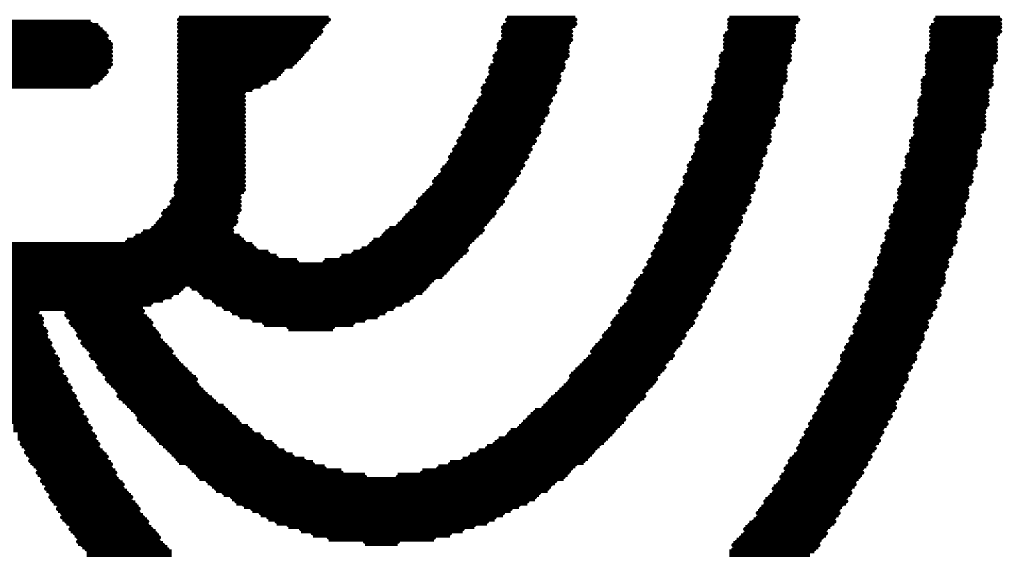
# Model space of a CAD drawing. Extents: x -0.07 to 0.95, y -0.15 to 1.54.
# Tile 12 of 21: x 0.4576 to 0.5746, y 0.593 to 0.6559. Entities that reach past the tile are written whole.
import ezdxf

# ---------------------------------------------------------------- set-up
doc = ezdxf.new("R2010")
doc.units = 0
doc.layers.get('0').update_dxf_attribs({"linetype": 'CONTINUOUS'})
doc.layers.add('gto', color=2, linetype='CONTINUOUS')

# ---------------------------------------------------------------- blocks, each defined once
blk = doc.blocks.new('D64')
at = {"const_width": 0.00025}
blk.add_lwpolyline([(-0.000125, 0, 1), (0.000125, 0, 1)], format="xyb", close=True, dxfattribs=at)

msp = doc.modelspace()

# ---------------------------------------------------------------- linework, layer by layer
at = {"layer": 'gto', "color": 2, "const_width": 0.001}
for points in [[(0.4395, 0.655), (0.4669, 0.655)], [(0.44, 0.6554), (0.466, 0.6554)], [(0.4765, 0.6559), (0.4943, 0.6559)], [(0.4765, 0.6554), (0.4938, 0.6554)], [(0.4765, 0.655), (0.4934, 0.655)], [(0.515, 0.655), (0.5231, 0.655)], [(0.5155, 0.6559), (0.5236, 0.6559)], [(0.5155, 0.6554), (0.5236, 0.6554)], [(0.5419, 0.6559), (0.5501, 0.6559)], [(0.5419, 0.6554), (0.5496, 0.6554)], [(0.5419, 0.655), (0.5496, 0.655)], [(0.5659, 0.655), (0.5741, 0.655)], [(0.5664, 0.6559), (0.5741, 0.6559)], [(0.5664, 0.6554), (0.5741, 0.6554)], [(0.4386, 0.654), (0.4679, 0.654)], [(0.4391, 0.6545), (0.4674, 0.6545)], [(0.4765, 0.6545), (0.4934, 0.6545)], [(0.4765, 0.654), (0.4929, 0.654)], [(0.515, 0.6545), (0.5231, 0.6545)], [(0.515, 0.654), (0.5231, 0.654)], [(0.5414, 0.654), (0.5496, 0.654)], [(0.5419, 0.6545), (0.5496, 0.6545)], [(0.5659, 0.6545), (0.5741, 0.6545)], [(0.5659, 0.654), (0.5736, 0.654)], [(0.4381, 0.6535), (0.4679, 0.6535)], [(0.4381, 0.653), (0.4684, 0.653)], [(0.4765, 0.6535), (0.4924, 0.6535)], [(0.4765, 0.653), (0.4919, 0.653)], [(0.5145, 0.653), (0.5227, 0.653)], [(0.515, 0.6535), (0.5231, 0.6535)], [(0.5414, 0.6535), (0.5496, 0.6535)], [(0.5414, 0.653), (0.5491, 0.653)], [(0.5659, 0.6535), (0.5736, 0.6535)], [(0.5659, 0.653), (0.5736, 0.653)], [(0.4381, 0.6526), (0.4684, 0.6526)], [(0.4381, 0.6521), (0.4684, 0.6521)], [(0.4381, 0.6516), (0.4684, 0.6516)], [(0.4765, 0.6526), (0.4919, 0.6526)], [(0.4765, 0.6521), (0.4914, 0.6521)], [(0.4765, 0.6516), (0.491, 0.6516)], [(0.514, 0.6516), (0.5227, 0.6516)], [(0.5145, 0.6526), (0.5227, 0.6526)], [(0.5145, 0.6521), (0.5227, 0.6521)], [(0.5409, 0.6516), (0.5491, 0.6516)], [(0.5414, 0.6526), (0.5491, 0.6526)], [(0.5414, 0.6521), (0.5491, 0.6521)], [(0.5654, 0.6516), (0.5736, 0.6516)], [(0.5659, 0.6526), (0.5736, 0.6526)], [(0.5659, 0.6521), (0.5736, 0.6521)], [(0.4381, 0.6511), (0.4684, 0.6511)], [(0.4381, 0.6506), (0.4684, 0.6506)], [(0.4765, 0.6511), (0.4905, 0.6511)], [(0.4765, 0.6506), (0.49, 0.6506)], [(0.514, 0.6511), (0.5222, 0.6511)], [(0.514, 0.6506), (0.5222, 0.6506)], [(0.5409, 0.6511), (0.5491, 0.6511)], [(0.5409, 0.6506), (0.5486, 0.6506)], [(0.5654, 0.6511), (0.5736, 0.6511)], [(0.5654, 0.6506), (0.5731, 0.6506)], [(0.4381, 0.6502), (0.4679, 0.6502)], [(0.4386, 0.6497), (0.4679, 0.6497)], [(0.4391, 0.6492), (0.4674, 0.6492)], [(0.4765, 0.6502), (0.489, 0.6502)], [(0.4765, 0.6497), (0.4886, 0.6497)], [(0.4765, 0.6492), (0.4881, 0.6492)], [(0.5135, 0.6502), (0.5222, 0.6502)], [(0.5135, 0.6497), (0.5217, 0.6497)], [(0.5135, 0.6492), (0.5217, 0.6492)], [(0.5404, 0.6497), (0.5486, 0.6497)], [(0.5404, 0.6492), (0.5486, 0.6492)], [(0.5409, 0.6502), (0.5486, 0.6502)], [(0.5654, 0.6502), (0.5731, 0.6502)], [(0.5654, 0.6497), (0.5731, 0.6497)], [(0.5654, 0.6492), (0.5731, 0.6492)], [(0.4395, 0.6487), (0.4669, 0.6487)], [(0.4405, 0.6482), (0.466, 0.6482)], [(0.4765, 0.6487), (0.4871, 0.6487)], [(0.4765, 0.6482), (0.4862, 0.6482)], [(0.5131, 0.6487), (0.5217, 0.6487)], [(0.5131, 0.6482), (0.5212, 0.6482)], [(0.5404, 0.6487), (0.5486, 0.6487)], [(0.5404, 0.6482), (0.5481, 0.6482)], [(0.5649, 0.6487), (0.5731, 0.6487)], [(0.5649, 0.6482), (0.5731, 0.6482)], [(0.4765, 0.6478), (0.4852, 0.6478)], [(0.4765, 0.6473), (0.4842, 0.6473)], [(0.4765, 0.6468), (0.4842, 0.6468)], [(0.5126, 0.6478), (0.5212, 0.6478)], [(0.5126, 0.6473), (0.5212, 0.6473)], [(0.5126, 0.6468), (0.5207, 0.6468)], [(0.54, 0.6478), (0.5481, 0.6478)], [(0.54, 0.6473), (0.5481, 0.6473)], [(0.54, 0.6468), (0.5481, 0.6468)], [(0.5649, 0.6478), (0.5726, 0.6478)], [(0.5649, 0.6473), (0.5726, 0.6473)], [(0.5649, 0.6468), (0.5726, 0.6468)], [(0.4765, 0.6463), (0.4842, 0.6463)], [(0.4765, 0.6458), (0.4842, 0.6458)], [(0.5121, 0.6463), (0.5207, 0.6463)], [(0.5121, 0.6458), (0.5203, 0.6458)], [(0.5395, 0.6458), (0.5477, 0.6458)], [(0.54, 0.6463), (0.5477, 0.6463)], [(0.5645, 0.6463), (0.5726, 0.6463)], [(0.5645, 0.6458), (0.5726, 0.6458)], [(0.4765, 0.6453), (0.4842, 0.6453)], [(0.4765, 0.6449), (0.4842, 0.6449)], [(0.5116, 0.6453), (0.5203, 0.6453)], [(0.5116, 0.6449), (0.5203, 0.6449)], [(0.5395, 0.6453), (0.5477, 0.6453)], [(0.5395, 0.6449), (0.5477, 0.6449)], [(0.5645, 0.6453), (0.5722, 0.6453)], [(0.5645, 0.6449), (0.5722, 0.6449)], [(0.4765, 0.6444), (0.4842, 0.6444)], [(0.4765, 0.6439), (0.4842, 0.6439)], [(0.4765, 0.6434), (0.4842, 0.6434)], [(0.5107, 0.6434), (0.5193, 0.6434)], [(0.5111, 0.6444), (0.5198, 0.6444)], [(0.5111, 0.6439), (0.5198, 0.6439)], [(0.539, 0.6444), (0.5472, 0.6444)], [(0.539, 0.6439), (0.5472, 0.6439)], [(0.539, 0.6434), (0.5472, 0.6434)], [(0.564, 0.6439), (0.5722, 0.6439)], [(0.564, 0.6434), (0.5722, 0.6434)], [(0.5645, 0.6444), (0.5722, 0.6444)], [(0.4765, 0.6429), (0.4842, 0.6429)], [(0.4765, 0.6425), (0.4842, 0.6425)], [(0.5102, 0.6425), (0.5193, 0.6425)], [(0.5107, 0.6429), (0.5193, 0.6429)], [(0.5385, 0.6429), (0.5467, 0.6429)], [(0.5385, 0.6425), (0.5467, 0.6425)], [(0.564, 0.6429), (0.5722, 0.6429)], [(0.564, 0.6425), (0.5717, 0.6425)], [(0.4765, 0.642), (0.4842, 0.642)], [(0.4765, 0.6415), (0.4842, 0.6415)], [(0.4765, 0.641), (0.4842, 0.641)], [(0.5097, 0.6415), (0.5188, 0.6415)], [(0.5097, 0.641), (0.5183, 0.641)], [(0.5102, 0.642), (0.5188, 0.642)], [(0.538, 0.641), (0.5462, 0.641)], [(0.5385, 0.642), (0.5467, 0.642)], [(0.5385, 0.6415), (0.5467, 0.6415)], [(0.5635, 0.6415), (0.5717, 0.6415)], [(0.5635, 0.641), (0.5717, 0.641)], [(0.564, 0.642), (0.5717, 0.642)], [(0.4765, 0.6405), (0.4842, 0.6405)], [(0.4765, 0.6401), (0.4842, 0.6401)], [(0.5092, 0.6405), (0.5183, 0.6405)], [(0.5092, 0.6401), (0.5179, 0.6401)], [(0.538, 0.6405), (0.5462, 0.6405)], [(0.538, 0.6401), (0.5462, 0.6401)], [(0.5635, 0.6405), (0.5712, 0.6405)], [(0.5635, 0.6401), (0.5712, 0.6401)], [(0.4765, 0.6396), (0.4842, 0.6396)], [(0.4765, 0.6391), (0.4842, 0.6391)], [(0.4765, 0.6386), (0.4842, 0.6386)], [(0.5083, 0.6386), (0.5174, 0.6386)], [(0.5087, 0.6396), (0.5179, 0.6396)], [(0.5087, 0.6391), (0.5174, 0.6391)], [(0.5371, 0.6386), (0.5457, 0.6386)], [(0.5376, 0.6396), (0.5457, 0.6396)], [(0.5376, 0.6391), (0.5457, 0.6391)], [(0.563, 0.6396), (0.5712, 0.6396)], [(0.563, 0.6391), (0.5712, 0.6391)], [(0.563, 0.6386), (0.5712, 0.6386)], [(0.4765, 0.6381), (0.4842, 0.6381)], [(0.4765, 0.6377), (0.4842, 0.6377)], [(0.5078, 0.6381), (0.5169, 0.6381)], [(0.5078, 0.6377), (0.5169, 0.6377)], [(0.5371, 0.6381), (0.5453, 0.6381)], [(0.5371, 0.6377), (0.5453, 0.6377)], [(0.5625, 0.6377), (0.5707, 0.6377)], [(0.563, 0.6381), (0.5707, 0.6381)], [(0.4765, 0.6372), (0.4842, 0.6372)], [(0.4765, 0.6367), (0.4842, 0.6367)], [(0.5068, 0.6367), (0.5164, 0.6367)], [(0.5073, 0.6372), (0.5164, 0.6372)], [(0.5366, 0.6372), (0.5453, 0.6372)], [(0.5366, 0.6367), (0.5448, 0.6367)], [(0.5625, 0.6372), (0.5707, 0.6372)], [(0.5625, 0.6367), (0.5707, 0.6367)], [(0.4761, 0.6362), (0.4842, 0.6362)], [(0.4761, 0.6357), (0.4842, 0.6357)], [(0.4761, 0.6353), (0.4837, 0.6353)], [(0.5059, 0.6353), (0.5155, 0.6353)], [(0.5063, 0.6357), (0.5155, 0.6357)], [(0.5068, 0.6362), (0.5159, 0.6362)], [(0.5361, 0.6357), (0.5448, 0.6357)], [(0.5361, 0.6353), (0.5443, 0.6353)], [(0.5366, 0.6362), (0.5448, 0.6362)], [(0.5621, 0.6357), (0.5702, 0.6357)], [(0.5621, 0.6353), (0.5702, 0.6353)], [(0.5625, 0.6362), (0.5702, 0.6362)], [(0.4756, 0.6343), (0.4837, 0.6343)], [(0.4761, 0.6348), (0.4837, 0.6348)], [(0.5049, 0.6343), (0.515, 0.6343)], [(0.5054, 0.6348), (0.515, 0.6348)], [(0.5356, 0.6348), (0.5443, 0.6348)], [(0.5356, 0.6343), (0.5443, 0.6343)], [(0.5621, 0.6348), (0.5702, 0.6348)], [(0.5621, 0.6343), (0.5698, 0.6343)], [(0.4746, 0.6329), (0.4833, 0.6329)], [(0.4751, 0.6333), (0.4837, 0.6333)], [(0.4756, 0.6338), (0.4837, 0.6338)], [(0.5039, 0.6329), (0.514, 0.6329)], [(0.5044, 0.6333), (0.514, 0.6333)], [(0.5049, 0.6338), (0.5145, 0.6338)], [(0.5352, 0.6333), (0.5438, 0.6333)], [(0.5352, 0.6329), (0.5433, 0.6329)], [(0.5356, 0.6338), (0.5438, 0.6338)], [(0.5616, 0.6338), (0.5698, 0.6338)], [(0.5616, 0.6333), (0.5698, 0.6333)], [(0.5616, 0.6329), (0.5698, 0.6329)], [(0.4741, 0.6319), (0.4833, 0.6319)], [(0.4746, 0.6324), (0.4833, 0.6324)], [(0.503, 0.6319), (0.5131, 0.6319)], [(0.5034, 0.6324), (0.5135, 0.6324)], [(0.5347, 0.6324), (0.5433, 0.6324)], [(0.5347, 0.6319), (0.5433, 0.6319)], [(0.5611, 0.6324), (0.5693, 0.6324)], [(0.5611, 0.6319), (0.5693, 0.6319)], [(0.4722, 0.6305), (0.4828, 0.6305)], [(0.4732, 0.6309), (0.4828, 0.6309)], [(0.4737, 0.6314), (0.4828, 0.6314)], [(0.501, 0.6305), (0.5121, 0.6305)], [(0.5015, 0.6309), (0.5126, 0.6309)], [(0.5025, 0.6314), (0.5126, 0.6314)], [(0.5342, 0.6314), (0.5428, 0.6314)], [(0.5342, 0.6309), (0.5428, 0.6309)], [(0.5342, 0.6305), (0.5424, 0.6305)], [(0.5606, 0.6305), (0.5688, 0.6305)], [(0.5611, 0.6314), (0.5693, 0.6314)], [(0.5611, 0.6309), (0.5688, 0.6309)], [(0.4703, 0.6295), (0.4842, 0.6295)], [(0.4713, 0.63), (0.4837, 0.63)], [(0.4996, 0.6295), (0.5111, 0.6295)], [(0.5006, 0.63), (0.5116, 0.63)], [(0.5337, 0.63), (0.5424, 0.63)], [(0.5337, 0.6295), (0.5419, 0.6295)], [(0.5606, 0.63), (0.5688, 0.63)], [(0.5606, 0.6295), (0.5688, 0.6295)], [(0.4179, 0.6281), (0.4871, 0.6281)], [(0.4189, 0.6285), (0.4857, 0.6285)], [(0.4198, 0.629), (0.4852, 0.629)], [(0.4972, 0.6281), (0.5102, 0.6281)], [(0.4982, 0.6285), (0.5107, 0.6285)], [(0.4991, 0.629), (0.5107, 0.629)], [(0.5328, 0.6281), (0.5414, 0.6281)], [(0.5332, 0.629), (0.5419, 0.629)], [(0.5332, 0.6285), (0.5419, 0.6285)], [(0.5601, 0.629), (0.5683, 0.629)], [(0.5601, 0.6285), (0.5683, 0.6285)], [(0.5601, 0.6281), (0.5683, 0.6281)], [(0.4146, 0.6271), (0.4905, 0.6271)], [(0.417, 0.6276), (0.4881, 0.6276)], [(0.4938, 0.6271), (0.5092, 0.6271)], [(0.4958, 0.6276), (0.5097, 0.6276)], [(0.5323, 0.6271), (0.5409, 0.6271)], [(0.5328, 0.6276), (0.5414, 0.6276)], [(0.5597, 0.6276), (0.5678, 0.6276)], [(0.5597, 0.6271), (0.5678, 0.6271)], [(0.3963, 0.6266), (0.5087, 0.6266)], [(0.3968, 0.6261), (0.5083, 0.6261)], [(0.5318, 0.6261), (0.5404, 0.6261)], [(0.5323, 0.6266), (0.5409, 0.6266)], [(0.5592, 0.6261), (0.5674, 0.6261)], [(0.5597, 0.6266), (0.5678, 0.6266)], [(0.3973, 0.6256), (0.5078, 0.6256)], [(0.3977, 0.6252), (0.5068, 0.6252)], [(0.4285, 0.6247), (0.5063, 0.6247)], [(0.5308, 0.6247), (0.54, 0.6247)], [(0.5313, 0.6252), (0.54, 0.6252)], [(0.5318, 0.6256), (0.5404, 0.6256)], [(0.5587, 0.6247), (0.5674, 0.6247)], [(0.5592, 0.6256), (0.5674, 0.6256)], [(0.5592, 0.6252), (0.5674, 0.6252)], [(0.429, 0.6242), (0.477, 0.6242)], [(0.4299, 0.6237), (0.4765, 0.6237)], [(0.478, 0.6242), (0.5059, 0.6242)], [(0.4789, 0.6237), (0.5054, 0.6237)], [(0.5304, 0.6237), (0.5395, 0.6237)], [(0.5308, 0.6242), (0.5395, 0.6242)], [(0.5587, 0.6242), (0.5669, 0.6242)], [(0.5587, 0.6237), (0.5669, 0.6237)], [(0.4309, 0.6232), (0.4756, 0.6232)], [(0.4319, 0.6228), (0.4746, 0.6228)], [(0.4333, 0.6223), (0.4732, 0.6223)], [(0.4794, 0.6232), (0.5044, 0.6232)], [(0.4804, 0.6228), (0.5039, 0.6228)], [(0.4809, 0.6223), (0.503, 0.6223)], [(0.5299, 0.6228), (0.539, 0.6228)], [(0.5299, 0.6223), (0.5385, 0.6223)], [(0.5304, 0.6232), (0.539, 0.6232)], [(0.5582, 0.6232), (0.5669, 0.6232)], [(0.5582, 0.6228), (0.5664, 0.6228)], [(0.5582, 0.6223), (0.5664, 0.6223)], [(0.4333, 0.6218), (0.4717, 0.6218)], [(0.4453, 0.6213), (0.4597, 0.6213)], [(0.4631, 0.6213), (0.4722, 0.6213)], [(0.4818, 0.6218), (0.502, 0.6218)], [(0.4828, 0.6213), (0.501, 0.6213)], [(0.5289, 0.6213), (0.538, 0.6213)], [(0.5294, 0.6218), (0.5385, 0.6218)], [(0.5577, 0.6218), (0.5664, 0.6218)], [(0.5577, 0.6213), (0.5659, 0.6213)], [(0.4448, 0.6204), (0.4602, 0.6204)], [(0.4448, 0.6199), (0.4602, 0.6199)], [(0.4453, 0.6208), (0.4597, 0.6208)], [(0.4631, 0.6208), (0.4722, 0.6208)], [(0.4636, 0.6204), (0.4727, 0.6204)], [(0.4636, 0.6199), (0.4732, 0.6199)], [(0.4837, 0.6208), (0.5001, 0.6208)], [(0.4852, 0.6204), (0.4986, 0.6204)], [(0.4866, 0.6199), (0.4972, 0.6199)], [(0.528, 0.6199), (0.5376, 0.6199)], [(0.5284, 0.6204), (0.5376, 0.6204)], [(0.5289, 0.6208), (0.538, 0.6208)], [(0.5573, 0.6204), (0.5654, 0.6204)], [(0.5573, 0.6199), (0.5654, 0.6199)], [(0.5577, 0.6208), (0.5659, 0.6208)], [(0.4444, 0.6189), (0.4607, 0.6189)], [(0.4448, 0.6194), (0.4602, 0.6194)], [(0.4641, 0.6194), (0.4732, 0.6194)], [(0.4645, 0.6189), (0.4737, 0.6189)], [(0.4895, 0.6194), (0.4948, 0.6194)], [(0.5275, 0.6189), (0.5366, 0.6189)], [(0.528, 0.6194), (0.5371, 0.6194)], [(0.5568, 0.6194), (0.5654, 0.6194)], [(0.5568, 0.6189), (0.5649, 0.6189)], [(0.4444, 0.6184), (0.4607, 0.6184)], [(0.4444, 0.618), (0.4607, 0.618)], [(0.4645, 0.6184), (0.4741, 0.6184)], [(0.465, 0.618), (0.4741, 0.618)], [(0.527, 0.6184), (0.5366, 0.6184)], [(0.527, 0.618), (0.5361, 0.618)], [(0.5563, 0.618), (0.5649, 0.618)], [(0.5568, 0.6184), (0.5649, 0.6184)], [(0.4439, 0.6175), (0.4612, 0.6175)], [(0.453, 0.617), (0.4612, 0.617)], [(0.453, 0.6165), (0.4616, 0.6165)], [(0.465, 0.6175), (0.4746, 0.6175)], [(0.4655, 0.617), (0.4751, 0.617)], [(0.466, 0.6165), (0.4756, 0.6165)], [(0.5256, 0.6165), (0.5352, 0.6165)], [(0.526, 0.617), (0.5356, 0.617)], [(0.5265, 0.6175), (0.5361, 0.6175)], [(0.5558, 0.617), (0.5645, 0.617)], [(0.5558, 0.6165), (0.564, 0.6165)], [(0.5563, 0.6175), (0.5645, 0.6175)], [(0.4535, 0.616), (0.4616, 0.616)], [(0.4535, 0.6156), (0.4621, 0.6156)], [(0.466, 0.616), (0.4756, 0.616)], [(0.4665, 0.6156), (0.4761, 0.6156)], [(0.5251, 0.6156), (0.5347, 0.6156)], [(0.5256, 0.616), (0.5352, 0.616)], [(0.5553, 0.616), (0.564, 0.616)], [(0.5553, 0.6156), (0.564, 0.6156)], [(0.4535, 0.6151), (0.4621, 0.6151)], [(0.454, 0.6146), (0.4621, 0.6146)], [(0.454, 0.6141), (0.4626, 0.6141)], [(0.4669, 0.6151), (0.4765, 0.6151)], [(0.4669, 0.6146), (0.477, 0.6146)], [(0.4674, 0.6141), (0.4775, 0.6141)], [(0.5236, 0.6141), (0.5337, 0.6141)], [(0.5241, 0.6146), (0.5342, 0.6146)], [(0.5246, 0.6151), (0.5342, 0.6151)], [(0.5549, 0.6146), (0.5635, 0.6146)], [(0.5549, 0.6141), (0.563, 0.6141)], [(0.5553, 0.6151), (0.5635, 0.6151)], [(0.4544, 0.6136), (0.4626, 0.6136)], [(0.4544, 0.6132), (0.4631, 0.6132)], [(0.4679, 0.6136), (0.478, 0.6136)], [(0.4679, 0.6132), (0.4785, 0.6132)], [(0.5231, 0.6136), (0.5332, 0.6136)], [(0.5231, 0.6132), (0.5332, 0.6132)], [(0.5544, 0.6136), (0.563, 0.6136)], [(0.5544, 0.6132), (0.563, 0.6132)], [(0.4544, 0.6127), (0.4631, 0.6127)], [(0.4549, 0.6122), (0.4636, 0.6122)], [(0.4549, 0.6117), (0.4636, 0.6117)], [(0.4684, 0.6127), (0.4785, 0.6127)], [(0.4689, 0.6122), (0.4789, 0.6122)], [(0.4693, 0.6117), (0.4794, 0.6117)], [(0.5217, 0.6117), (0.5318, 0.6117)], [(0.5222, 0.6122), (0.5323, 0.6122)], [(0.5227, 0.6127), (0.5328, 0.6127)], [(0.5534, 0.6117), (0.5621, 0.6117)], [(0.5539, 0.6127), (0.5625, 0.6127)], [(0.5539, 0.6122), (0.5625, 0.6122)], [(0.4554, 0.6112), (0.4641, 0.6112)], [(0.4554, 0.6108), (0.4641, 0.6108)], [(0.4693, 0.6112), (0.4799, 0.6112)], [(0.4698, 0.6108), (0.4804, 0.6108)], [(0.5207, 0.6108), (0.5313, 0.6108)], [(0.5212, 0.6112), (0.5318, 0.6112)], [(0.5529, 0.6108), (0.5616, 0.6108)], [(0.5534, 0.6112), (0.5621, 0.6112)], [(0.4559, 0.6103), (0.4645, 0.6103)], [(0.4559, 0.6098), (0.4645, 0.6098)], [(0.4703, 0.6103), (0.4809, 0.6103)], [(0.4708, 0.6098), (0.4818, 0.6098)], [(0.5198, 0.6098), (0.5304, 0.6098)], [(0.5203, 0.6103), (0.5308, 0.6103)], [(0.5525, 0.6098), (0.5616, 0.6098)], [(0.5529, 0.6103), (0.5616, 0.6103)], [(0.4564, 0.6093), (0.465, 0.6093)], [(0.4564, 0.6088), (0.465, 0.6088)], [(0.4564, 0.6084), (0.4655, 0.6084)], [(0.4713, 0.6093), (0.4823, 0.6093)], [(0.4717, 0.6088), (0.4828, 0.6088)], [(0.4717, 0.6084), (0.4833, 0.6084)], [(0.5179, 0.6084), (0.5294, 0.6084)], [(0.5183, 0.6088), (0.5294, 0.6088)], [(0.5188, 0.6093), (0.5299, 0.6093)], [(0.552, 0.6088), (0.5611, 0.6088)], [(0.552, 0.6084), (0.5606, 0.6084)], [(0.5525, 0.6093), (0.5611, 0.6093)], [(0.4568, 0.6079), (0.4655, 0.6079)], [(0.4568, 0.6074), (0.466, 0.6074)], [(0.4722, 0.6079), (0.4837, 0.6079)], [(0.4727, 0.6074), (0.4847, 0.6074)], [(0.5169, 0.6074), (0.5284, 0.6074)], [(0.5174, 0.6079), (0.5289, 0.6079)], [(0.5515, 0.6079), (0.5606, 0.6079)], [(0.5515, 0.6074), (0.5601, 0.6074)], [(0.4573, 0.6069), (0.466, 0.6069)], [(0.4573, 0.6064), (0.4665, 0.6064)], [(0.4578, 0.6059), (0.4665, 0.6059)], [(0.4732, 0.6069), (0.4852, 0.6069)], [(0.4737, 0.6064), (0.4862, 0.6064)], [(0.4741, 0.6059), (0.4866, 0.6059)], [(0.5145, 0.6059), (0.527, 0.6059)], [(0.5155, 0.6064), (0.5275, 0.6064)], [(0.5159, 0.6069), (0.528, 0.6069)], [(0.5505, 0.6059), (0.5597, 0.6059)], [(0.551, 0.6069), (0.5601, 0.6069)], [(0.551, 0.6064), (0.5597, 0.6064)], [(0.4578, 0.6055), (0.4669, 0.6055)], [(0.4583, 0.605), (0.4669, 0.605)], [(0.4746, 0.6055), (0.4876, 0.6055)], [(0.4751, 0.605), (0.4881, 0.605)], [(0.5131, 0.605), (0.526, 0.605)], [(0.514, 0.6055), (0.5265, 0.6055)], [(0.5501, 0.605), (0.5592, 0.605)], [(0.5505, 0.6055), (0.5592, 0.6055)], [(0.4583, 0.6045), (0.4674, 0.6045)], [(0.4588, 0.604), (0.4679, 0.604)], [(0.4588, 0.6035), (0.4679, 0.6035)], [(0.4756, 0.6045), (0.489, 0.6045)], [(0.4761, 0.604), (0.49, 0.604)], [(0.4765, 0.6035), (0.4914, 0.6035)], [(0.5102, 0.6035), (0.5246, 0.6035)], [(0.5111, 0.604), (0.5251, 0.604)], [(0.5121, 0.6045), (0.5256, 0.6045)], [(0.5491, 0.6035), (0.5582, 0.6035)], [(0.5496, 0.604), (0.5587, 0.604)], [(0.5501, 0.6045), (0.5587, 0.6045)], [(0.4592, 0.6031), (0.4684, 0.6031)], [(0.4597, 0.6026), (0.4684, 0.6026)], [(0.4775, 0.6031), (0.4924, 0.6031)], [(0.478, 0.6026), (0.4938, 0.6026)], [(0.5073, 0.6026), (0.5231, 0.6026)], [(0.5087, 0.6031), (0.5236, 0.6031)], [(0.5486, 0.6026), (0.5577, 0.6026)], [(0.5491, 0.6031), (0.5582, 0.6031)], [(0.4597, 0.6021), (0.4689, 0.6021)], [(0.4602, 0.6016), (0.4689, 0.6016)], [(0.4785, 0.6021), (0.4958, 0.6021)], [(0.4789, 0.6016), (0.4986, 0.6016)], [(0.5025, 0.6016), (0.5222, 0.6016)], [(0.5054, 0.6021), (0.5227, 0.6021)], [(0.5481, 0.6016), (0.5573, 0.6016)], [(0.5486, 0.6021), (0.5577, 0.6021)], [(0.4602, 0.6011), (0.4693, 0.6011)], [(0.4607, 0.6007), (0.4698, 0.6007)], [(0.4607, 0.6002), (0.4698, 0.6002)], [(0.4799, 0.6011), (0.5212, 0.6011)], [(0.4804, 0.6007), (0.5207, 0.6007)], [(0.4809, 0.6002), (0.5203, 0.6002)], [(0.5472, 0.6002), (0.5563, 0.6002)], [(0.5477, 0.6007), (0.5568, 0.6007)], [(0.5481, 0.6011), (0.5568, 0.6011)], [(0.4612, 0.5997), (0.4703, 0.5997)], [(0.4612, 0.5992), (0.4708, 0.5992)], [(0.4818, 0.5997), (0.5193, 0.5997)], [(0.4828, 0.5992), (0.5188, 0.5992)], [(0.5467, 0.5992), (0.5558, 0.5992)], [(0.5472, 0.5997), (0.5563, 0.5997)], [(0.4616, 0.5987), (0.4708, 0.5987)], [(0.4621, 0.5983), (0.4713, 0.5983)], [(0.4621, 0.5978), (0.4717, 0.5978)], [(0.4833, 0.5987), (0.5179, 0.5987)], [(0.4842, 0.5983), (0.5169, 0.5983)], [(0.4852, 0.5978), (0.5159, 0.5978)], [(0.5457, 0.5978), (0.5549, 0.5978)], [(0.5462, 0.5987), (0.5558, 0.5987)], [(0.5462, 0.5983), (0.5553, 0.5983)], [(0.4626, 0.5973), (0.4717, 0.5973)], [(0.4626, 0.5968), (0.4722, 0.5968)], [(0.4862, 0.5973), (0.515, 0.5973)], [(0.4871, 0.5968), (0.514, 0.5968)], [(0.5453, 0.5973), (0.5549, 0.5973)], [(0.5453, 0.5968), (0.5544, 0.5968)], [(0.4631, 0.5963), (0.4727, 0.5963)], [(0.4636, 0.5959), (0.4727, 0.5959)], [(0.4636, 0.5954), (0.4732, 0.5954)], [(0.4881, 0.5963), (0.5131, 0.5963)], [(0.4895, 0.5959), (0.5116, 0.5959)], [(0.491, 0.5954), (0.5102, 0.5954)], [(0.5438, 0.5954), (0.5534, 0.5954)], [(0.5443, 0.5959), (0.5539, 0.5959)], [(0.5448, 0.5963), (0.5544, 0.5963)], [(0.4641, 0.5949), (0.4737, 0.5949)], [(0.4645, 0.5944), (0.4741, 0.5944)], [(0.4924, 0.5949), (0.5087, 0.5949)], [(0.4943, 0.5944), (0.5068, 0.5944)], [(0.5433, 0.5944), (0.5529, 0.5944)], [(0.5438, 0.5949), (0.5534, 0.5949)], [(0.4645, 0.5939), (0.4741, 0.5939)], [(0.465, 0.5935), (0.4746, 0.5935)], [(0.4655, 0.593), (0.4751, 0.593)], [(0.4986, 0.5939), (0.5025, 0.5939)], [(0.5424, 0.5935), (0.5525, 0.5935)], [(0.5424, 0.593), (0.552, 0.593)], [(0.5428, 0.5939), (0.5525, 0.5939)], [(0.4655, 0.5925), (0.4756, 0.5925)], [(0.5419, 0.5925), (0.5515, 0.5925)]]:
    msp.add_lwpolyline(points, dxfattribs=at)

# ---------------------------------------------------------------- block references
at = {"layer": 'gto'}
for p in [(0.466, 0.6554), (0.4765, 0.6559), (0.4765, 0.6554), (0.4938, 0.6554), (0.4943, 0.6559), (0.5155, 0.6559), (0.5155, 0.6554), (0.5236, 0.6559), (0.5236, 0.6554), (0.5419, 0.6559), (0.5419, 0.6554), (0.5496, 0.6554), (0.5501, 0.6559), (0.5664, 0.6559), (0.5664, 0.6554), (0.5741, 0.6559), (0.5741, 0.6554), (0.4669, 0.655), (0.4674, 0.6545), (0.4765, 0.655), (0.4765, 0.6545), (0.4934, 0.655), (0.4934, 0.6545), (0.515, 0.655), (0.515, 0.6545), (0.5231, 0.655), (0.5231, 0.6545), (0.5419, 0.655), (0.5419, 0.6545), (0.5496, 0.655), (0.5496, 0.6545), (0.5659, 0.655), (0.5659, 0.6545), (0.5741, 0.655), (0.5741, 0.6545), (0.4679, 0.654), (0.4679, 0.6535), (0.4684, 0.653), (0.4765, 0.654), (0.4765, 0.6535), (0.4765, 0.653), (0.4919, 0.653), (0.4924, 0.6535), (0.4929, 0.654), (0.5145, 0.653), (0.515, 0.654), (0.515, 0.6535), (0.5227, 0.653), (0.5231, 0.654), (0.5231, 0.6535), (0.5414, 0.654), (0.5414, 0.6535), (0.5414, 0.653), (0.5491, 0.653), (0.5496, 0.654), (0.5496, 0.6535), (0.5659, 0.654), (0.5659, 0.6535), (0.5659, 0.653), (0.5736, 0.654), (0.5736, 0.6535), (0.5736, 0.653), (0.4684, 0.6526), (0.4684, 0.6521), (0.4765, 0.6526), (0.4765, 0.6521), (0.4914, 0.6521), (0.4919, 0.6526), (0.5145, 0.6526), (0.5145, 0.6521), (0.5227, 0.6526), (0.5227, 0.6521), (0.5414, 0.6526), (0.5414, 0.6521), (0.5491, 0.6526), (0.5491, 0.6521), (0.5659, 0.6526), (0.5659, 0.6521), (0.5736, 0.6526), (0.5736, 0.6521), (0.4684, 0.6516), (0.4684, 0.6511), (0.4684, 0.6506), (0.4765, 0.6516), (0.4765, 0.6511), (0.4765, 0.6506), (0.49, 0.6506), (0.4905, 0.6511), (0.491, 0.6516), (0.514, 0.6516), (0.514, 0.6511), (0.514, 0.6506), (0.5222, 0.6511), (0.5222, 0.6506), (0.5227, 0.6516), (0.5409, 0.6516), (0.5409, 0.6511), (0.5409, 0.6506), (0.5486, 0.6506), (0.5491, 0.6516), (0.5491, 0.6511), (0.5654, 0.6516), (0.5654, 0.6511), (0.5654, 0.6506), (0.5731, 0.6506), (0.5736, 0.6516), (0.5736, 0.6511), (0.4679, 0.6502), (0.4679, 0.6497), (0.4765, 0.6502), (0.4765, 0.6497), (0.4886, 0.6497), (0.489, 0.6502), (0.5135, 0.6502), (0.5135, 0.6497), (0.5217, 0.6497), (0.5222, 0.6502), (0.5404, 0.6497), (0.5409, 0.6502), (0.5486, 0.6502), (0.5486, 0.6497), (0.5654, 0.6502), (0.5654, 0.6497), (0.5731, 0.6502), (0.5731, 0.6497), (0.4669, 0.6487), (0.4674, 0.6492), (0.4765, 0.6492), (0.4765, 0.6487), (0.4871, 0.6487), (0.4881, 0.6492), (0.5131, 0.6487), (0.5135, 0.6492), (0.5217, 0.6492), (0.5217, 0.6487), (0.5404, 0.6492), (0.5404, 0.6487), (0.5486, 0.6492), (0.5486, 0.6487), (0.5649, 0.6487), (0.5654, 0.6492), (0.5731, 0.6492), (0.5731, 0.6487), (0.466, 0.6482), (0.4765, 0.6482), (0.4765, 0.6478), (0.4765, 0.6473), (0.4842, 0.6473), (0.4852, 0.6478), (0.4862, 0.6482), (0.5126, 0.6478), (0.5126, 0.6473), (0.5131, 0.6482), (0.5212, 0.6482), (0.5212, 0.6478), (0.5212, 0.6473), (0.54, 0.6478), (0.54, 0.6473), (0.5404, 0.6482), (0.5481, 0.6482), (0.5481, 0.6478), (0.5481, 0.6473), (0.5649, 0.6482), (0.5649, 0.6478), (0.5649, 0.6473), (0.5726, 0.6478), (0.5726, 0.6473), (0.5731, 0.6482), (0.4765, 0.6468), (0.4765, 0.6463), (0.4842, 0.6468), (0.4842, 0.6463), (0.5121, 0.6463), (0.5126, 0.6468), (0.5207, 0.6468), (0.5207, 0.6463), (0.54, 0.6468), (0.54, 0.6463), (0.5477, 0.6463), (0.5481, 0.6468), (0.5645, 0.6463), (0.5649, 0.6468), (0.5726, 0.6468), (0.5726, 0.6463), (0.4765, 0.6458), (0.4765, 0.6453), (0.4765, 0.6449), (0.4842, 0.6458), (0.4842, 0.6453), (0.4842, 0.6449), (0.5116, 0.6453), (0.5116, 0.6449), (0.5121, 0.6458), (0.5203, 0.6458), (0.5203, 0.6453), (0.5203, 0.6449), (0.5395, 0.6458), (0.5395, 0.6453), (0.5395, 0.6449), (0.5477, 0.6458), (0.5477, 0.6453), (0.5477, 0.6449), (0.5645, 0.6458), (0.5645, 0.6453), (0.5645, 0.6449), (0.5722, 0.6453), (0.5722, 0.6449), (0.5726, 0.6458), (0.4765, 0.6444), (0.4765, 0.6439), (0.4842, 0.6444), (0.4842, 0.6439), (0.5111, 0.6444), (0.5111, 0.6439), (0.5198, 0.6444), (0.5198, 0.6439), (0.539, 0.6444), (0.539, 0.6439), (0.5472, 0.6444), (0.5472, 0.6439), (0.564, 0.6439), (0.5645, 0.6444), (0.5722, 0.6444), (0.5722, 0.6439), (0.4765, 0.6434), (0.4765, 0.6429), (0.4765, 0.6425), (0.4842, 0.6434), (0.4842, 0.6429), (0.4842, 0.6425), (0.5102, 0.6425), (0.5107, 0.6434), (0.5107, 0.6429), (0.5193, 0.6434), (0.5193, 0.6429), (0.5193, 0.6425), (0.5385, 0.6429), (0.5385, 0.6425), (0.539, 0.6434), (0.5467, 0.6429), (0.5467, 0.6425), (0.5472, 0.6434), (0.564, 0.6434), (0.564, 0.6429), (0.564, 0.6425), (0.5717, 0.6425), (0.5722, 0.6434), (0.5722, 0.6429), (0.4765, 0.642), (0.4765, 0.6415), (0.4842, 0.642), (0.4842, 0.6415), (0.5097, 0.6415), (0.5102, 0.642), (0.5188, 0.642), (0.5188, 0.6415), (0.5385, 0.642), (0.5385, 0.6415), (0.5467, 0.642), (0.5467, 0.6415), (0.5635, 0.6415), (0.564, 0.642), (0.5717, 0.642), (0.5717, 0.6415), (0.4765, 0.641), (0.4765, 0.6405), (0.4765, 0.6401), (0.4842, 0.641), (0.4842, 0.6405), (0.4842, 0.6401), (0.5092, 0.6405), (0.5092, 0.6401), (0.5097, 0.641), (0.5179, 0.6401), (0.5183, 0.641), (0.5183, 0.6405), (0.538, 0.641), (0.538, 0.6405), (0.538, 0.6401), (0.5462, 0.641), (0.5462, 0.6405), (0.5462, 0.6401), (0.5635, 0.641), (0.5635, 0.6405), (0.5635, 0.6401), (0.5712, 0.6405), (0.5712, 0.6401), (0.5717, 0.641), (0.4765, 0.6396), (0.4765, 0.6391), (0.4842, 0.6396), (0.4842, 0.6391), (0.5087, 0.6396), (0.5087, 0.6391), (0.5174, 0.6391), (0.5179, 0.6396), (0.5376, 0.6396), (0.5376, 0.6391), (0.5457, 0.6396), (0.5457, 0.6391), (0.563, 0.6396), (0.563, 0.6391), (0.5712, 0.6396), (0.5712, 0.6391), (0.4765, 0.6386), (0.4765, 0.6381), (0.4765, 0.6377), (0.4842, 0.6386), (0.4842, 0.6381), (0.4842, 0.6377), (0.5078, 0.6381), (0.5078, 0.6377), (0.5083, 0.6386), (0.5169, 0.6381), (0.5169, 0.6377), (0.5174, 0.6386), (0.5371, 0.6386), (0.5371, 0.6381), (0.5371, 0.6377), (0.5453, 0.6381), (0.5453, 0.6377), (0.5457, 0.6386), (0.5625, 0.6377), (0.563, 0.6386), (0.563, 0.6381), (0.5707, 0.6381), (0.5707, 0.6377), (0.5712, 0.6386), (0.4765, 0.6372), (0.4765, 0.6367), (0.4842, 0.6372), (0.4842, 0.6367), (0.5068, 0.6367), (0.5073, 0.6372), (0.5164, 0.6372), (0.5164, 0.6367), (0.5366, 0.6372), (0.5366, 0.6367), (0.5448, 0.6367), (0.5453, 0.6372), (0.5625, 0.6372), (0.5625, 0.6367), (0.5707, 0.6372), (0.5707, 0.6367), (0.4761, 0.6362), (0.4761, 0.6357), (0.4842, 0.6362), (0.4842, 0.6357), (0.5063, 0.6357), (0.5068, 0.6362), (0.5155, 0.6357), (0.5159, 0.6362), (0.5361, 0.6357), (0.5366, 0.6362), (0.5448, 0.6362), (0.5448, 0.6357), (0.5621, 0.6357), (0.5625, 0.6362), (0.5702, 0.6362), (0.5702, 0.6357), (0.4756, 0.6343), (0.4761, 0.6353), (0.4761, 0.6348), (0.4837, 0.6353), (0.4837, 0.6348), (0.4837, 0.6343), (0.5049, 0.6343), (0.5054, 0.6348), (0.5059, 0.6353), (0.515, 0.6348), (0.515, 0.6343), (0.5155, 0.6353), (0.5356, 0.6348), (0.5356, 0.6343), (0.5361, 0.6353), (0.5443, 0.6353), (0.5443, 0.6348), (0.5443, 0.6343), (0.5621, 0.6353), (0.5621, 0.6348), (0.5621, 0.6343), (0.5698, 0.6343), (0.5702, 0.6353), (0.5702, 0.6348), (0.4751, 0.6333), (0.4756, 0.6338), (0.4837, 0.6338), (0.4837, 0.6333), (0.5044, 0.6333), (0.5049, 0.6338), (0.514, 0.6333), (0.5145, 0.6338), (0.5352, 0.6333), (0.5356, 0.6338), (0.5438, 0.6338), (0.5438, 0.6333), (0.5616, 0.6338), (0.5616, 0.6333), (0.5698, 0.6338), (0.5698, 0.6333), (0.4741, 0.6319), (0.4746, 0.6329), (0.4746, 0.6324), (0.4833, 0.6329), (0.4833, 0.6324), (0.4833, 0.6319), (0.503, 0.6319), (0.5034, 0.6324), (0.5039, 0.6329), (0.5131, 0.6319), (0.5135, 0.6324), (0.514, 0.6329), (0.5347, 0.6324), (0.5347, 0.6319), (0.5352, 0.6329), (0.5433, 0.6329), (0.5433, 0.6324), (0.5433, 0.6319), (0.5611, 0.6324), (0.5611, 0.6319), (0.5616, 0.6329), (0.5693, 0.6324), (0.5693, 0.6319), (0.5698, 0.6329), (0.4732, 0.6309), (0.4737, 0.6314), (0.4828, 0.6314), (0.4828, 0.6309), (0.5015, 0.6309), (0.5025, 0.6314), (0.5126, 0.6314), (0.5126, 0.6309), (0.5342, 0.6314), (0.5342, 0.6309), (0.5428, 0.6314), (0.5428, 0.6309), (0.5611, 0.6314), (0.5611, 0.6309), (0.5688, 0.6309), (0.5693, 0.6314), (0.4703, 0.6295), (0.4713, 0.63), (0.4722, 0.6305), (0.4828, 0.6305), (0.4837, 0.63), (0.4842, 0.6295), (0.4996, 0.6295), (0.5006, 0.63), (0.501, 0.6305), (0.5111, 0.6295), (0.5116, 0.63), (0.5121, 0.6305), (0.5337, 0.63), (0.5337, 0.6295), (0.5342, 0.6305), (0.5419, 0.6295), (0.5424, 0.6305), (0.5424, 0.63), (0.5606, 0.6305), (0.5606, 0.63), (0.5606, 0.6295), (0.5688, 0.6305), (0.5688, 0.63), (0.5688, 0.6295), (0.4852, 0.629), (0.4857, 0.6285), (0.4982, 0.6285), (0.4991, 0.629), (0.5107, 0.629), (0.5107, 0.6285), (0.5332, 0.629), (0.5332, 0.6285), (0.5419, 0.629), (0.5419, 0.6285), (0.5601, 0.629), (0.5601, 0.6285), (0.5683, 0.629), (0.5683, 0.6285), (0.4871, 0.6281), (0.4881, 0.6276), (0.4958, 0.6276), (0.4972, 0.6281), (0.5097, 0.6276), (0.5102, 0.6281), (0.5328, 0.6281), (0.5328, 0.6276), (0.5414, 0.6281), (0.5414, 0.6276), (0.5597, 0.6276), (0.5601, 0.6281), (0.5678, 0.6276), (0.5683, 0.6281), (0.4905, 0.6271), (0.4938, 0.6271), (0.5083, 0.6261), (0.5087, 0.6266), (0.5092, 0.6271), (0.5318, 0.6261), (0.5323, 0.6271), (0.5323, 0.6266), (0.5404, 0.6261), (0.5409, 0.6271), (0.5409, 0.6266), (0.5592, 0.6261), (0.5597, 0.6271), (0.5597, 0.6266), (0.5674, 0.6261), (0.5678, 0.6271), (0.5678, 0.6266), (0.5068, 0.6252), (0.5078, 0.6256), (0.5313, 0.6252), (0.5318, 0.6256), (0.54, 0.6252), (0.5404, 0.6256), (0.5592, 0.6256), (0.5592, 0.6252), (0.5674, 0.6256), (0.5674, 0.6252), (0.4765, 0.6237), (0.477, 0.6242), (0.478, 0.6242), (0.4789, 0.6237), (0.5054, 0.6237), (0.5059, 0.6242), (0.5063, 0.6247), (0.5304, 0.6237), (0.5308, 0.6247), (0.5308, 0.6242), (0.5395, 0.6242), (0.5395, 0.6237), (0.54, 0.6247), (0.5587, 0.6247), (0.5587, 0.6242), (0.5587, 0.6237), (0.5669, 0.6242), (0.5669, 0.6237), (0.5674, 0.6247), (0.4746, 0.6228), (0.4756, 0.6232), (0.4794, 0.6232), (0.4804, 0.6228), (0.5039, 0.6228), (0.5044, 0.6232), (0.5299, 0.6228), (0.5304, 0.6232), (0.539, 0.6232), (0.539, 0.6228), (0.5582, 0.6232), (0.5582, 0.6228), (0.5664, 0.6228), (0.5669, 0.6232), (0.4597, 0.6213), (0.4631, 0.6213), (0.4717, 0.6218), (0.4722, 0.6213), (0.4732, 0.6223), (0.4809, 0.6223), (0.4818, 0.6218), (0.4828, 0.6213), (0.501, 0.6213), (0.502, 0.6218), (0.503, 0.6223), (0.5289, 0.6213), (0.5294, 0.6218), (0.5299, 0.6223), (0.538, 0.6213), (0.5385, 0.6223), (0.5385, 0.6218), (0.5577, 0.6218), (0.5577, 0.6213), (0.5582, 0.6223), (0.5659, 0.6213), (0.5664, 0.6223), (0.5664, 0.6218), (0.4597, 0.6208), (0.4602, 0.6204), (0.4631, 0.6208), (0.4636, 0.6204), (0.4722, 0.6208), (0.4727, 0.6204), (0.4837, 0.6208), (0.4852, 0.6204), (0.4986, 0.6204), (0.5001, 0.6208), (0.5284, 0.6204), (0.5289, 0.6208), (0.5376, 0.6204), (0.538, 0.6208), (0.5573, 0.6204), (0.5577, 0.6208), (0.5654, 0.6204), (0.5659, 0.6208), (0.4602, 0.6199), (0.4602, 0.6194), (0.4636, 0.6199), (0.4641, 0.6194), (0.4732, 0.6199), (0.4732, 0.6194), (0.4866, 0.6199), (0.4895, 0.6194), (0.4948, 0.6194), (0.4972, 0.6199), (0.528, 0.6199), (0.528, 0.6194), (0.5371, 0.6194), (0.5376, 0.6199), (0.5568, 0.6194), (0.5573, 0.6199), (0.5654, 0.6199), (0.5654, 0.6194), (0.4607, 0.6189), (0.4607, 0.6184), (0.4607, 0.618), (0.4645, 0.6189), (0.4645, 0.6184), (0.465, 0.618), (0.4737, 0.6189), (0.4741, 0.6184), (0.4741, 0.618), (0.527, 0.6184), (0.527, 0.618), (0.5275, 0.6189), (0.5361, 0.618), (0.5366, 0.6189), (0.5366, 0.6184), (0.5563, 0.618), (0.5568, 0.6189), (0.5568, 0.6184), (0.5649, 0.6189), (0.5649, 0.6184), (0.5649, 0.618), (0.4612, 0.6175), (0.4612, 0.617), (0.465, 0.6175), (0.4655, 0.617), (0.4746, 0.6175), (0.4751, 0.617), (0.526, 0.617), (0.5265, 0.6175), (0.5356, 0.617), (0.5361, 0.6175), (0.5558, 0.617), (0.5563, 0.6175), (0.5645, 0.6175), (0.5645, 0.617), (0.4616, 0.6165), (0.4616, 0.616), (0.4621, 0.6156), (0.466, 0.6165), (0.466, 0.616), (0.4665, 0.6156), (0.4756, 0.6165), (0.4756, 0.616), (0.4761, 0.6156), (0.5251, 0.6156), (0.5256, 0.6165), (0.5256, 0.616), (0.5347, 0.6156), (0.5352, 0.6165), (0.5352, 0.616), (0.5553, 0.616), (0.5553, 0.6156), (0.5558, 0.6165), (0.564, 0.6165), (0.564, 0.616), (0.564, 0.6156), (0.4621, 0.6151), (0.4621, 0.6146), (0.4669, 0.6151), (0.4669, 0.6146), (0.4765, 0.6151), (0.477, 0.6146), (0.5241, 0.6146), (0.5246, 0.6151), (0.5342, 0.6151), (0.5342, 0.6146), (0.5549, 0.6146), (0.5553, 0.6151), (0.5635, 0.6151), (0.5635, 0.6146), (0.4626, 0.6141), (0.4626, 0.6136), (0.4631, 0.6132), (0.4674, 0.6141), (0.4679, 0.6136), (0.4679, 0.6132), (0.4775, 0.6141), (0.478, 0.6136), (0.4785, 0.6132), (0.5231, 0.6136), (0.5231, 0.6132), (0.5236, 0.6141), (0.5332, 0.6136), (0.5332, 0.6132), (0.5337, 0.6141), (0.5544, 0.6136), (0.5544, 0.6132), (0.5549, 0.6141), (0.563, 0.6141), (0.563, 0.6136), (0.563, 0.6132), (0.4631, 0.6127), (0.4636, 0.6122), (0.4684, 0.6127), (0.4689, 0.6122), (0.4785, 0.6127), (0.4789, 0.6122), (0.5222, 0.6122), (0.5227, 0.6127), (0.5323, 0.6122), (0.5328, 0.6127), (0.5539, 0.6127), (0.5539, 0.6122), (0.5625, 0.6127), (0.5625, 0.6122), (0.4636, 0.6117), (0.4641, 0.6112), (0.4641, 0.6108), (0.4693, 0.6117), (0.4693, 0.6112), (0.4698, 0.6108), (0.4794, 0.6117), (0.4799, 0.6112), (0.4804, 0.6108), (0.5207, 0.6108), (0.5212, 0.6112), (0.5217, 0.6117), (0.5313, 0.6108), (0.5318, 0.6117), (0.5318, 0.6112), (0.5529, 0.6108), (0.5534, 0.6117), (0.5534, 0.6112), (0.5616, 0.6108), (0.5621, 0.6117), (0.5621, 0.6112), (0.4645, 0.6103), (0.4645, 0.6098), (0.4703, 0.6103), (0.4708, 0.6098), (0.4809, 0.6103), (0.4818, 0.6098), (0.5198, 0.6098), (0.5203, 0.6103), (0.5304, 0.6098), (0.5308, 0.6103), (0.5525, 0.6098), (0.5529, 0.6103), (0.5616, 0.6103), (0.5616, 0.6098), (0.465, 0.6093), (0.465, 0.6088), (0.4713, 0.6093), (0.4717, 0.6088), (0.4823, 0.6093), (0.4828, 0.6088), (0.5183, 0.6088), (0.5188, 0.6093), (0.5294, 0.6088), (0.5299, 0.6093), (0.552, 0.6088), (0.5525, 0.6093), (0.5611, 0.6093), (0.5611, 0.6088), (0.4655, 0.6084), (0.4655, 0.6079), (0.466, 0.6074), (0.4717, 0.6084), (0.4722, 0.6079), (0.4727, 0.6074), (0.4833, 0.6084), (0.4837, 0.6079), (0.4847, 0.6074), (0.5169, 0.6074), (0.5174, 0.6079), (0.5179, 0.6084), (0.5284, 0.6074), (0.5289, 0.6079), (0.5294, 0.6084), (0.5515, 0.6079), (0.5515, 0.6074), (0.552, 0.6084), (0.5601, 0.6074), (0.5606, 0.6084), (0.5606, 0.6079), (0.466, 0.6069), (0.4665, 0.6064), (0.4732, 0.6069), (0.4737, 0.6064), (0.4852, 0.6069), (0.4862, 0.6064), (0.5155, 0.6064), (0.5159, 0.6069), (0.5275, 0.6064), (0.528, 0.6069), (0.551, 0.6069), (0.551, 0.6064), (0.5597, 0.6064), (0.5601, 0.6069), (0.4578, 0.6059), (0.4578, 0.6055), (0.4583, 0.605), (0.4665, 0.6059), (0.4669, 0.6055), (0.4669, 0.605), (0.4741, 0.6059), (0.4746, 0.6055), (0.4751, 0.605), (0.4866, 0.6059), (0.4876, 0.6055), (0.4881, 0.605), (0.5131, 0.605), (0.514, 0.6055), (0.5145, 0.6059), (0.526, 0.605), (0.5265, 0.6055), (0.527, 0.6059), (0.5501, 0.605), (0.5505, 0.6059), (0.5505, 0.6055), (0.5592, 0.6055), (0.5592, 0.605), (0.5597, 0.6059), (0.4583, 0.6045), (0.4588, 0.604), (0.4674, 0.6045), (0.4679, 0.604), (0.4756, 0.6045), (0.4761, 0.604), (0.489, 0.6045), (0.49, 0.604), (0.5111, 0.604), (0.5121, 0.6045), (0.5251, 0.604), (0.5256, 0.6045), (0.5496, 0.604), (0.5501, 0.6045), (0.5587, 0.6045), (0.5587, 0.604), (0.4588, 0.6035), (0.4592, 0.6031), (0.4597, 0.6026), (0.4679, 0.6035), (0.4684, 0.6031), (0.4684, 0.6026), (0.4765, 0.6035), (0.4775, 0.6031), (0.478, 0.6026), (0.4914, 0.6035), (0.4924, 0.6031), (0.4938, 0.6026), (0.5073, 0.6026), (0.5087, 0.6031), (0.5102, 0.6035), (0.5231, 0.6026), (0.5236, 0.6031), (0.5246, 0.6035), (0.5486, 0.6026), (0.5491, 0.6035), (0.5491, 0.6031), (0.5577, 0.6026), (0.5582, 0.6035), (0.5582, 0.6031), (0.4597, 0.6021), (0.4602, 0.6016), (0.4689, 0.6021), (0.4689, 0.6016), (0.4785, 0.6021), (0.4789, 0.6016), (0.4958, 0.6021), (0.4986, 0.6016), (0.5025, 0.6016), (0.5054, 0.6021), (0.5222, 0.6016), (0.5227, 0.6021), (0.5481, 0.6016), (0.5486, 0.6021), (0.5573, 0.6016), (0.5577, 0.6021), (0.4602, 0.6011), (0.4607, 0.6007), (0.4693, 0.6011), (0.4698, 0.6007), (0.4799, 0.6011), (0.4804, 0.6007), (0.5207, 0.6007), (0.5212, 0.6011), (0.5477, 0.6007), (0.5481, 0.6011), (0.5568, 0.6011), (0.5568, 0.6007), (0.4607, 0.6002), (0.4612, 0.5997), (0.4612, 0.5992), (0.4698, 0.6002), (0.4703, 0.5997), (0.4708, 0.5992), (0.4809, 0.6002), (0.4818, 0.5997), (0.4828, 0.5992), (0.5188, 0.5992), (0.5193, 0.5997), (0.5203, 0.6002), (0.5467, 0.5992), (0.5472, 0.6002), (0.5472, 0.5997), (0.5558, 0.5992), (0.5563, 0.6002), (0.5563, 0.5997), (0.4616, 0.5987), (0.4621, 0.5983), (0.4708, 0.5987), (0.4713, 0.5983), (0.4833, 0.5987), (0.4842, 0.5983), (0.5169, 0.5983), (0.5179, 0.5987), (0.5462, 0.5987), (0.5462, 0.5983), (0.5553, 0.5983), (0.5558, 0.5987), (0.4621, 0.5978), (0.4626, 0.5973), (0.4626, 0.5968), (0.4717, 0.5978), (0.4717, 0.5973), (0.4722, 0.5968), (0.4852, 0.5978), (0.4862, 0.5973), (0.4871, 0.5968), (0.514, 0.5968), (0.515, 0.5973), (0.5159, 0.5978), (0.5453, 0.5973), (0.5453, 0.5968), (0.5457, 0.5978), (0.5544, 0.5968), (0.5549, 0.5978), (0.5549, 0.5973), (0.4631, 0.5963), (0.4636, 0.5959), (0.4727, 0.5963), (0.4727, 0.5959), (0.4881, 0.5963), (0.4895, 0.5959), (0.5116, 0.5959), (0.5131, 0.5963), (0.5443, 0.5959), (0.5448, 0.5963), (0.5539, 0.5959), (0.5544, 0.5963), (0.4636, 0.5954), (0.4641, 0.5949), (0.4645, 0.5944), (0.4732, 0.5954), (0.4737, 0.5949), (0.4741, 0.5944), (0.491, 0.5954), (0.4924, 0.5949), (0.4943, 0.5944), (0.5068, 0.5944), (0.5087, 0.5949), (0.5102, 0.5954), (0.5433, 0.5944), (0.5438, 0.5954), (0.5438, 0.5949), (0.5529, 0.5944), (0.5534, 0.5954), (0.5534, 0.5949), (0.4645, 0.5939), (0.465, 0.5935), (0.4741, 0.5939), (0.4746, 0.5935), (0.4986, 0.5939), (0.5025, 0.5939), (0.5424, 0.5935), (0.5428, 0.5939), (0.5525, 0.5939), (0.5525, 0.5935), (0.4655, 0.593), (0.4751, 0.593), (0.5424, 0.593), (0.552, 0.593)]:
    msp.add_blockref('D64', p, dxfattribs=at)

doc.saveas('drawing.dxf')
